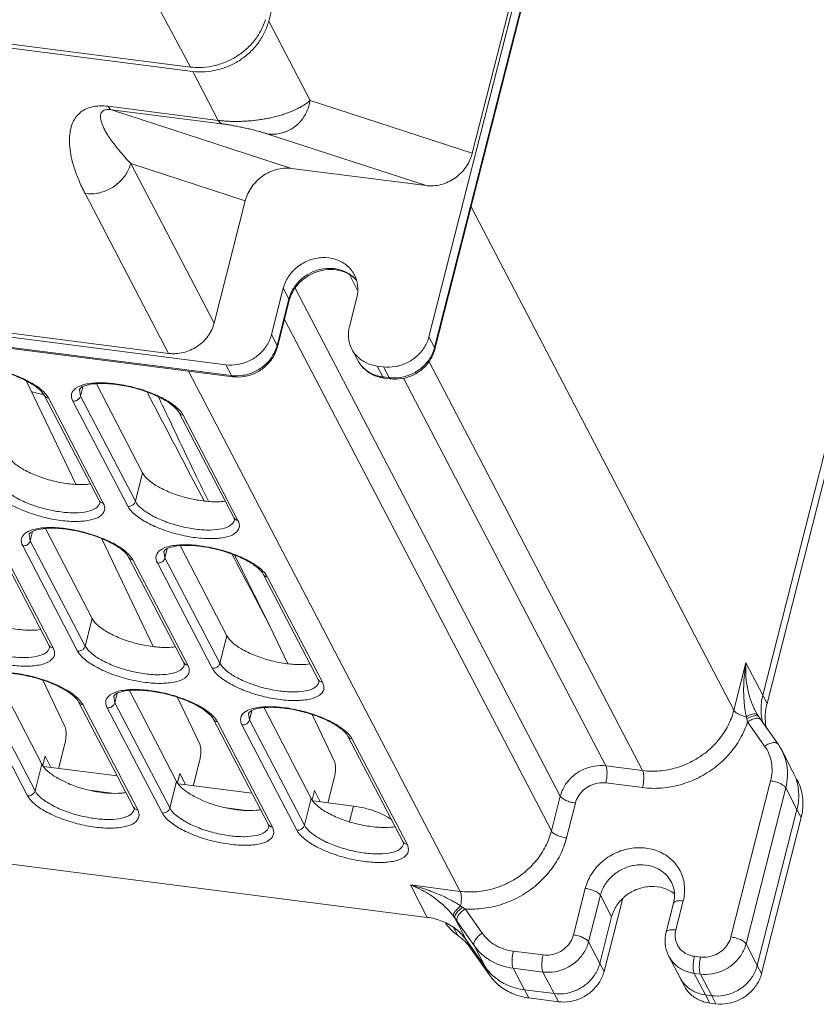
# Model space of a CAD drawing. Header units: millimetres. Extents: x -473 to 23648, y -382 to 1866.
# Tile 135 of 256: x 5760 to 5822, y 386 to 463. Entities that reach past the tile are written whole.
import ezdxf

# ---------------------------------------------------------------- set-up
doc = ezdxf.new("R2010")
doc.units = ezdxf.units.MM
doc.header["$LTSCALE"] = 80
doc.layers.get('0').update_dxf_attribs({"linetype": 'CONTINUOUS'})

msp = doc.modelspace()

# ---------------------------------------------------------------- linework, layer by layer
at = {"linetype": 'Continuous', "lineweight": 0}
for p, q in [((5779.198, 462.56), (5849.37, 738.517)), ((5791.614, 438.118), (5862.817, 718.126)), ((5863.253, 717.29), (5792.051, 437.282)), ((5863.274, 717.165), (5792.072, 437.156)), ((5794.965, 452.317), (5859.116, 704.596)), ((5817.472, 410.351), (5838.565, 493.299)), ((5838.473, 492.939), (5817.472, 410.351)), ((5838.801, 492.312), (5817.8, 409.724)), ((5769.175, 466.41), (5773.127, 458.999)), ((5779.198, 462.56), (5782.408, 456.413)), ((5773.127, 458.999), (5751.316, 461.783)), ((5751.491, 461.449), (5773.31, 458.663)), ((5773.31, 458.663), (5775.293, 454.867)), ((5766.755, 455.957), (5775.293, 454.867)), ((5794.965, 452.317), (5782.408, 456.413)), ((5767.014, 455.693), (5775.552, 454.603)), ((5767.014, 455.693), (5780.955, 451.146)), ((5791.391, 449.814), (5779.135, 453.811)), ((5644.019, 452.776), (5775.88, 435.943)), ((5648.113, 452.566), (5771.437, 436.822)), ((5776.317, 435.107), (5644.456, 451.94)), ((5776.419, 435.016), (5644.558, 451.849)), ((5768.505, 451.537), (5777.381, 448.642)), ((5768.505, 451.537), (5774.969, 439.16)), ((5791.391, 449.814), (5780.955, 451.146)), ((5764.972, 449.2), (5771.437, 436.822)), ((5774.969, 439.16), (5777.381, 448.642)), ((5794.872, 448.17), (5815.23, 409.193)), ((5785.471, 442.881), (5786.061, 441.752)), ((5779.413, 438.281), (5780.329, 441.882)), ((5780.329, 441.882), (5780.765, 441.046)), ((5781.249, 441.863), (5801.786, 402.543)), ((5780.765, 441.046), (5779.85, 437.445)), ((5780.786, 440.921), (5779.87, 437.32)), ((5780.786, 440.921), (5780.765, 441.046)), ((5785.448, 438.905), (5786.021, 441.156)), ((5780.412, 439.45), (5801.099, 399.842)), ((5779.85, 437.445), (5779.413, 438.281)), ((5791.614, 438.118), (5792.051, 437.282)), ((5779.87, 437.32), (5779.85, 437.445)), ((5786.073, 436.315), (5785.635, 437.153)), ((5792.072, 437.156), (5792.051, 437.282)), ((5791.612, 436.209), (5808.165, 404.518)), ((5772.992, 435.453), (5794.034, 395.167)), ((5776.317, 435.107), (5775.88, 435.943)), ((5788.044, 435.005), (5787.607, 435.84)), ((5788.082, 435.78), (5787.607, 435.84)), ((5788.082, 435.78), (5788.518, 434.944)), ((5764.242, 426.698), (5760.439, 434.666)), ((5776.419, 435.016), (5776.317, 435.107)), ((5788.146, 434.913), (5788.044, 435.005)), ((5788.518, 434.944), (5788.044, 435.005)), ((5788.621, 434.852), (5788.146, 434.913)), ((5788.621, 434.852), (5788.518, 434.944)), ((5789.635, 434.908), (5805.319, 404.881)), ((5764.611, 433.522), (5764.529, 434.023)), ((5764.611, 433.522), (5764.79, 434.229)), ((5765.847, 434.478), (5769.426, 427.567)), ((5761.796, 433.593), (5766.053, 425.443)), ((5762.125, 433.375), (5766.382, 425.224)), ((5768.279, 424.982), (5764.022, 433.132)), ((5768.868, 425.371), (5764.611, 433.522)), ((5771.553, 431.563), (5771.408, 431.869)), ((5772.231, 432.261), (5776.488, 424.111)), ((5772.56, 432.042), (5776.817, 423.892)), ((5774.195, 425.395), (5772.968, 427.732)), ((5768.868, 425.371), (5769.426, 427.567)), ((5761.906, 423.27), (5765.522, 416.289)), ((5760.725, 422.315), (5760.643, 422.816)), ((5760.725, 422.315), (5760.905, 423.021)), ((5770.246, 414.12), (5766.259, 422.472)), ((5757.91, 422.386), (5762.167, 414.235)), ((5758.239, 422.167), (5762.496, 414.017)), ((5764.393, 413.775), (5760.136, 421.925)), ((5764.982, 414.164), (5760.725, 422.315)), ((5771.16, 420.983), (5771.34, 421.689)), ((5772.342, 421.938), (5775.958, 414.957)), ((5768.345, 421.054), (5772.602, 412.903)), ((5771.16, 420.983), (5771.078, 421.484)), ((5775.417, 412.832), (5771.16, 420.983)), ((5768.674, 420.835), (5772.931, 412.685)), ((5774.828, 412.442), (5770.571, 420.593)), ((5778.78, 419.722), (5783.038, 411.571)), ((5779.109, 419.503), (5783.366, 411.353)), ((5764.982, 414.164), (5765.522, 416.289)), ((5780.681, 412.788), (5779.29, 415.702)), ((5775.417, 412.832), (5775.958, 414.957)), ((5816.162, 412.859), (5815.23, 409.193)), ((5816.162, 412.859), (5817.472, 410.351)), ((5757.971, 412.054), (5761.619, 405.011)), ((5761.096, 402.957), (5756.839, 411.108)), ((5763.42, 407.891), (5761.689, 411.517)), ((5760.508, 402.567), (5756.251, 410.718)), ((5767.274, 409.775), (5767.192, 410.277)), ((5767.274, 409.775), (5767.454, 410.482)), ((5768.406, 410.722), (5772.054, 403.679)), ((5817.8, 409.724), (5817.472, 410.351)), ((5764.46, 409.847), (5768.717, 401.696)), ((5764.788, 409.628), (5769.045, 401.477)), ((5771.532, 401.625), (5767.274, 409.775)), ((5773.855, 406.559), (5772.124, 410.185)), ((5770.943, 401.235), (5766.686, 409.386)), ((5777.71, 408.443), (5777.627, 408.945)), ((5777.71, 408.443), (5777.889, 409.15)), ((5778.841, 409.39), (5782.489, 402.347)), ((5784.29, 405.227), (5782.559, 408.853)), ((5816.882, 409.156), (5816.877, 409.166)), ((5817.065, 408.837), (5816.877, 409.166)), ((5817.065, 408.837), (5817.066, 408.837)), ((5817.165, 408.686), (5817.066, 408.837)), ((5774.895, 408.515), (5779.152, 400.364)), ((5775.223, 408.296), (5779.481, 400.145)), ((5781.378, 399.903), (5777.121, 408.054)), ((5781.967, 400.293), (5777.71, 408.443)), ((5816.294, 408.293), (5817.618, 406.413)), ((5681.574, 407.182), (5791.482, 393.152)), ((5785.33, 407.182), (5789.587, 399.032)), ((5762.964, 404.863), (5763.402, 406.584)), ((5785.659, 406.964), (5789.916, 398.813)), ((5761.688, 404.925), (5761.869, 405.634)), ((5762.32, 404.764), (5761.869, 405.634)), ((5819.811, 404.434), (5818.938, 406.106)), ((5761.096, 402.957), (5761.619, 405.011)), ((5773.399, 403.531), (5773.837, 405.252)), ((5808.165, 404.518), (5805.319, 404.881)), ((5761.761, 404.835), (5767.457, 404.108)), ((5772.123, 403.593), (5772.304, 404.302)), ((5772.755, 403.432), (5772.304, 404.302)), ((5771.532, 401.625), (5772.054, 403.679)), ((5772.196, 403.503), (5777.892, 402.776)), ((5783.834, 402.199), (5784.272, 403.92)), ((5808.154, 403.199), (5805.308, 403.563)), ((5818.082, 403.725), (5815.008, 391.634)), ((5765.496, 402.964), (5767.013, 402.77)), ((5782.559, 402.263), (5782.739, 402.97)), ((5783.19, 402.099), (5782.739, 402.97)), ((5819.249, 403.186), (5816.175, 391.095)), ((5820.122, 401.514), (5819.249, 403.186)), ((5781.967, 400.293), (5782.489, 402.347)), ((5782.637, 402.17), (5785.762, 401.771)), ((5801.786, 402.543), (5801.099, 399.842)), ((5802.953, 402.004), (5802.266, 399.303)), ((5775.931, 401.632), (5777.448, 401.438)), ((5785.762, 401.771), (5785.456, 400.566)), ((5817.048, 389.423), (5820.122, 401.514)), ((5820.122, 401.514), (5817.048, 389.423)), ((5820.45, 400.887), (5820.122, 401.514)), ((5817.375, 388.796), (5820.45, 400.887)), ((5810.394, 395.885), (5810.394, 395.886)), ((5791.482, 393.152), (5790.172, 395.66)), ((5794.034, 395.167), (5790.172, 395.66)), ((5803.722, 395.399), (5802.806, 391.798)), ((5804.889, 394.86), (5803.973, 391.258)), ((5804.889, 394.86), (5805.762, 393.188)), ((5806.594, 394.545), (5805.174, 388.96)), ((5809.988, 392.008), (5810.56, 394.259)), ((5810.739, 392.179), (5811.311, 394.43)), ((5795.732, 391.931), (5794.408, 393.81)), ((5793.624, 393.083), (5794.5, 391.405)), ((5795.118, 390.962), (5793.793, 392.841)), ((5805.762, 393.188), (5804.846, 389.587)), ((5805.762, 393.188), (5804.846, 389.587)), ((5793.523, 392.377), (5793.851, 391.75)), ((5794.828, 390.778), (5794.5, 391.405)), ((5795.991, 389.29), (5794.5, 391.405)), ((5795.991, 389.29), (5794.5, 391.405)), ((5804.846, 389.587), (5803.973, 391.258)), ((5796.318, 388.663), (5794.828, 390.778)), ((5795.118, 390.962), (5795.991, 389.29)), ((5800.451, 390.239), (5798.147, 390.533)), ((5816.175, 391.095), (5817.048, 389.423)), ((5811.069, 388.458), (5810.195, 390.13)), ((5812.653, 390.076), (5812.178, 390.136)), ((5796.318, 388.663), (5795.991, 389.29)), ((5798.136, 389.215), (5799.01, 387.543)), ((5800.44, 388.921), (5798.136, 389.215)), ((5801.314, 387.249), (5800.44, 388.921)), ((5805.174, 388.96), (5804.846, 389.587)), ((5817.375, 388.796), (5817.048, 389.423)), ((5811.069, 388.458), (5811.396, 387.831)), ((5813.041, 387.146), (5812.168, 388.818)), ((5812.642, 388.757), (5812.168, 388.818)), ((5812.642, 388.757), (5813.515, 387.086)), ((5799.337, 386.916), (5799.01, 387.543)), ((5801.314, 387.249), (5799.01, 387.543)), ((5799.01, 387.543), (5801.314, 387.249)), ((5799.337, 386.916), (5801.641, 386.622)), ((5801.641, 386.622), (5801.314, 387.249)), ((5813.368, 386.519), (5813.041, 387.146)), ((5813.515, 387.086), (5813.041, 387.146)), ((5813.515, 387.086), (5813.041, 387.146)), ((5813.843, 386.459), (5813.515, 387.086)), ((5813.843, 386.459), (5813.368, 386.519))]:
    msp.add_line(p, q, dxfattribs=at)
msp.add_lwpolyline([(5818.654, 406.571), (5817.294, 408.502), (5817.164, 408.688)], dxfattribs=at)
for centre, radius, start, end in [((5774.361, 464.095), 4.806, 334.51193, 340.66257), ((5774.483, 464.051), 4.676, 340.67941, 342.73353), ((5774.246, 464.149), 4.932, 331.4314, 334.52301), ((5773.756, 463.924), 4.965, 262.7262, 263.96075), ((5773.76, 463.97), 5.011, 263.96046, 265.02272), ((5773.771, 464.116), 5.158, 265.05139, 272.42825), ((5773.768, 464.224), 5.266, 272.40378, 273.32846), ((5791.864, 453.112), 3.201, 334.79511, 343.90655), ((5791.979, 453.077), 3.082, 343.94946, 345.73074), ((5791.741, 452.915), 3.125, 274.13238, 284.86191), ((5780.464, 447.854), 3.183, 154.83228, 165.66436), ((5791.752, 452.66), 2.87, 262.75818, 269.64577), ((5791.754, 452.772), 2.981, 269.62537, 274.0755), ((5784.125, 440.923), 2.437, 45.45248, 49.39407), ((5784.314, 441.027), 2.22, 40.22804, 50.30149), ((5784.163, 440.961), 2.383, 41.09096, 45.45492), ((5783.347, 440.269), 2.643, 163.42062, 165.72786), ((5772.041, 439.949), 3.036, 323.75536, 334.45922), ((5771.814, 440.046), 3.248, 273.37626, 283.60861), ((5777.214, 438.115), 2.72, 343.48957, 345.72879), ((5789.415, 437.952), 2.72, 343.48957, 345.72879), ((5771.819, 439.825), 3.027, 262.74404, 268.14849), ((5771.823, 439.928), 3.129, 268.14328, 273.3433), ((5776.693, 438.055), 2.971, 262.72793, 264.64942), ((5788.445, 437.626), 2.723, 241.95827, 243.92604), ((5788.46, 437.657), 2.758, 243.93227, 247.15695), ((5788.501, 437.759), 2.868, 247.19261, 256.72112), ((5788.517, 437.821), 2.932, 256.69029, 260.32004), ((5788.518, 437.826), 2.936, 260.31865, 262.72484), ((5788.894, 437.891), 2.971, 262.72793, 264.64942), ((5765.952, 455.024), 21.794, 257.91858, 258.83693), ((5765.971, 455.119), 21.89, 258.83639, 259.01376), ((6528.219, 791.04), 837.715, 205.26925, 205.388279), ((6550.836, 801.792), 862.758, 205.41192, 205.681068), ((6560.407, 806.377), 873.37, 205.680015, 205.864637), ((6482.157, 767.944), 786.191, 206.171709, 206.617731), ((5829.336, 410.713), 13.347, 170.74852, 178.60819), ((5823.818, 412.365), 7.671, 176.32663, 189.61574), ((5822.182, 409.987), 6.122, 192.25368, 193.91411), ((5816.932, 408.332), 0.442, 77.47341, 82.07858), ((5821.424, 409.274), 4.088, 181.53187, 187.7093), ((5821.424, 409.274), 4.088, 181.53187, 187.7093), ((5821.361, 409.266), 4.024, 187.71389, 191.48311), ((5821.361, 409.266), 4.024, 187.71389, 191.48311), ((5769.983, 397.017), 47.664, 13.68373, 13.95822), ((5821.298, 409.253), 3.961, 191.48206, 195.43995), ((5821.721, 408.645), 4.058, 181.91007, 192.2384), ((5815.289, 404.2), 4.117, 27.58167, 35.17051), ((5816.35, 402.626), 3.905, 17.38592, 27.51372), ((5816.35, 402.626), 3.905, 17.38592, 27.51372), ((5816.335, 401.962), 4.251, 353.28301, 1.49612), ((5816.146, 401.983), 4.441, 345.71915, 353.30164), ((5790.084, 387.912), 7.308, 55.58184, 56.99593), ((5806.055, 411.204), 20.933, 235.55583, 236.19229), ((5790.965, 388.664), 4.512, 67.79921, 69.61765), ((5789.462, 390.193), 5.068, 34.77883, 36.90615), ((5834.577, 421.571), 49.887, 214.82301, 215.16239), ((5791.137, 388.981), 4.151, 52.88419, 54.90975), ((5791.156, 389.005), 4.12, 50.32335, 52.8852), ((5791.182, 389.041), 4.076, 45.32124, 51.84132), ((5791.215, 389.075), 4.028, 45.07813, 50.34467), ((5791.263, 389.119), 3.963, 35.22071, 45.35767), ((5791.266, 389.124), 3.958, 35.19436, 45.09417), ((5791.5, 388.401), 4.091, 45.21934, 54.93899), ((5791.593, 388.497), 3.959, 35.19476, 45.19752), ((5813.169, 389.56), 2.372, 207.64841, 224.6301), ((5801.671, 390.568), 3.346, 279.55834, 295.61415), ((5801.657, 390.608), 3.388, 295.54482, 311.44303), ((5799.902, 391.535), 4.652, 247.85517, 257.16953), ((5799.952, 391.74), 4.863, 257.1305, 262.73442), ((5813.683, 389.222), 2.718, 244.7318, 253.01712), ((5813.732, 389.384), 2.888, 253.01458, 262.7561)]:
    msp.add_arc(centre, radius, start, end, dxfattribs=at)
for points, start_tangent, end_tangent in [([(5773.31, 458.663), (5774.257, 458.632), (5775.212, 458.774), (5776.138, 459.086), (5776.999, 459.554), (5777.762, 460.161), (5778.399, 460.883), (5778.883, 461.693), (5779.198, 462.56)], (0.99195, -0.126629), (0.246442, 0.969157)), ([(5778.578, 461.79), (5778.214, 461.218), (5777.578, 460.495), (5776.815, 459.889), (5775.954, 459.421), (5775.029, 459.11), (5774.074, 458.967)], (-0.478128, -0.87829), (-0.998313, -0.058055)), ([(5766.755, 455.957), (5766.077, 455.99), (5765.457, 455.902), (5764.941, 455.703), (5764.528, 455.411), (5764.21, 455.039), (5763.977, 454.592), (5763.828, 454.071), (5763.762, 453.475), (5763.784, 452.801), (5763.902, 452.043), (5764.127, 451.196), (5764.476, 450.252), (5764.972, 449.2)], (-0.992051, 0.12584), (0.462955, -0.886382)), ([(5766.755, 455.957), (5766.834, 455.832), (5766.921, 455.744), (5767.014, 455.693)], (0.463011, -0.886353), (0.950697, -0.310121)), ([(5775.293, 454.867), (5775.586, 454.834), (5775.867, 454.811), (5776.146, 454.795), (5776.436, 454.786), (5776.743, 454.784), (5777.072, 454.79), (5777.424, 454.807), (5777.793, 454.834), (5778.174, 454.874), (5778.561, 454.926), (5778.953, 454.992), (5779.35, 455.071), (5779.751, 455.166), (5780.153, 455.278), (5780.556, 455.408), (5780.955, 455.558), (5781.347, 455.731), (5781.726, 455.929), (5782.084, 456.156), (5782.408, 456.413)], (0.991975, -0.126432), (0.741082, 0.671415)), ([(5782.408, 456.413), (5782.137, 455.515), (5781.613, 454.74), (5780.889, 454.164), (5780.035, 453.844), (5779.135, 453.811)], (-0.142758, -0.989758), (-0.99195, 0.126629)), ([(5767.014, 455.693), (5766.761, 455.707), (5766.545, 455.678), (5766.382, 455.609), (5766.268, 455.506), (5766.198, 455.375), (5766.166, 455.219), (5766.17, 455.037), (5766.209, 454.829), (5766.284, 454.594), (5766.395, 454.332), (5766.545, 454.041), (5766.737, 453.718), (5766.975, 453.362), (5767.264, 452.968), (5767.61, 452.536), (5768.02, 452.06), (5768.505, 451.537)], (-0.991982, 0.126383), (0.692388, -0.721526)), ([(5775.552, 454.603), (5775.458, 454.654), (5775.372, 454.742), (5775.293, 454.867)], (-0.950703, 0.310103), (-0.462963, 0.886378)), ([(5775.552, 454.603), (5775.671, 454.587), (5775.786, 454.571), (5775.904, 454.553), (5776.028, 454.534), (5776.162, 454.511), (5776.309, 454.486), (5776.468, 454.457), (5776.638, 454.426), (5776.817, 454.391), (5777.002, 454.353), (5777.194, 454.313), (5777.391, 454.27), (5777.595, 454.224), (5777.806, 454.175), (5778.021, 454.123), (5778.241, 454.067), (5778.465, 454.008), (5778.691, 453.946), (5778.915, 453.88), (5779.135, 453.811)], (0.99195, -0.126627), (0.950704, -0.310099)), ([(5768.505, 451.537), (5768.153, 450.72), (5767.558, 450.019), (5766.776, 449.502), (5765.885, 449.219), (5764.972, 449.2)], (-0.246442, -0.969157), (-0.99195, 0.126629)), ([(5794.761, 451.749), (5794.458, 451.231), (5794.071, 450.775), (5793.612, 450.393), (5793.098, 450.096), (5792.542, 449.895)], (-0.425286, -0.905059), (-0.966811, -0.255492)), ([(5780.955, 451.146), (5780.377, 451.161), (5779.795, 451.062), (5779.235, 450.857), (5778.719, 450.556), (5778.265, 450.173), (5777.883, 449.721), (5777.584, 449.208)], (-0.99195, 0.126629), (-0.424415, -0.905468)), ([(5785.833, 442.909), (5785.796, 442.977), (5785.193, 443.677), (5784.345, 444.116), (5783.357, 444.242), (5782.347, 444.04), (5781.436, 443.534), (5780.735, 442.784), (5780.329, 441.882)], (-0.463077, 0.886318), (-0.246442, -0.969157)), ([(5785.711, 442.773), (5785.418, 442.989), (5784.696, 443.305), (5783.887, 443.408), (5783.055, 443.291), (5782.268, 442.963), (5781.59, 442.45), (5781.076, 441.795)], (-0.759134, 0.650935), (-0.506609, -0.862176)), ([(5785.053, 443.129), (5784.215, 443.31), (5783.323, 443.243), (5782.458, 442.932), (5781.702, 442.407), (5781.126, 441.715)], (-0.932873, 0.360205), (-0.524955, -0.85113)), ([(5785.731, 442.735), (5785.053, 443.129)], (-0.769397, 0.638771), (-0.932873, 0.360205)), ([(5786.021, 441.156), (5786.084, 442.101), (5785.833, 442.909)], (0.246442, 0.969157), (-0.463077, 0.886318)), ([(5781.076, 441.795), (5780.765, 441.046)], (-0.506609, -0.862176), (-0.246442, -0.969157)), ([(5781.126, 441.715), (5780.814, 441.024)], (-0.524955, -0.85113), (-0.28526, -0.95845)), ([(5774.969, 439.16), (5774.781, 438.64)], (-0.246442, -0.969157), (-0.430141, -0.902762)), ([(5785.448, 438.905), (5785.375, 438.052), (5785.588, 437.248), (5785.635, 437.154)], (-0.246442, -0.969157), (0.463246, -0.88623)), ([(5774.49, 438.154), (5774.108, 437.721), (5773.65, 437.357), (5773.134, 437.076), (5772.578, 436.889)], (-0.590412, -0.807102), (-0.972082, -0.234641)), ([(5775.88, 435.943), (5776.793, 435.963), (5777.684, 436.245), (5778.466, 436.763), (5779.061, 437.464), (5779.413, 438.281)], (0.99195, -0.126629), (0.246442, 0.969157)), ([(5788.082, 435.78), (5788.995, 435.8), (5789.886, 436.082), (5790.667, 436.599), (5791.263, 437.301), (5791.614, 438.118)], (0.99195, -0.126629), (0.246442, 0.969157)), ([(5776.419, 435.016), (5777.319, 435.034), (5778.192, 435.313), (5778.952, 435.823), (5779.529, 436.514), (5779.87, 437.32)], (0.99195, -0.126629), (0.246442, 0.969157)), ([(5779.821, 437.342), (5779.498, 436.628)], (-0.284122, -0.958788), (-0.528867, -0.848705)), ([(5785.635, 437.154), (5786.066, 436.57), (5786.762, 436.085), (5787.607, 435.84)], (0.463246, -0.88623), (0.99195, -0.126629)), ([(5792.072, 437.156), (5791.728, 436.347), (5791.146, 435.653), (5790.384, 435.145), (5789.515, 434.87), (5788.621, 434.852)], (-0.246442, -0.969157), (-0.99195, 0.126629)), ([(5792.023, 437.179), (5791.7, 436.465)], (-0.284122, -0.958788), (-0.528867, -0.848705)), ([(5779.498, 436.628), (5778.902, 435.927), (5778.121, 435.41), (5777.23, 435.127)], (-0.528867, -0.848705), (-0.986315, -0.16487)), ([(5786.073, 436.315), (5786.514, 435.708), (5787.165, 435.222)], (0.46418, -0.885741), (0.882604, -0.470118)), ([(5788.044, 435.005), (5787.198, 435.249), (5786.502, 435.734), (5786.073, 436.315)], (-0.99195, 0.126629), (-0.464351, 0.885651)), ([(5791.7, 436.465), (5791.104, 435.763), (5790.322, 435.246), (5789.431, 434.964)], (-0.528867, -0.848705), (-0.986315, -0.164871)), ([(5761.489, 433.973), (5760.857, 434.448), (5759.928, 434.931), (5758.794, 435.349), (5757.569, 435.652), (5756.382, 435.808), (5755.358, 435.81), (5754.612, 435.68), (5754.203, 435.49), (5754.094, 435.355)], (-0.728784, 0.684744), (-0.486995, -0.873405)), ([(5754.551, 435.761), (5755.602, 435.877), (5756.875, 435.8), (5758.244, 435.539), (5759.575, 435.119), (5760.737, 434.581), (5761.617, 433.978)], (0.976908, 0.21366), (0.754931, -0.655805)), ([(5777.23, 435.127), (5776.416, 435.096)], (-0.986315, -0.16487), (-0.995638, 0.093297)), ([(5789.431, 434.964), (5788.617, 434.933)], (-0.986315, -0.164871), (-0.995638, 0.093297)), ([(5760.813, 433.879), (5761.391, 433.713)], (0.941227, -0.337775), (0.977849, -0.209311)), ([(5761.796, 433.593), (5761.489, 433.973)], (-0.462963, 0.886378), (-0.728784, 0.684744)), ([(5761.617, 433.978), (5762.125, 433.375)], (0.754931, -0.655805), (0.462963, -0.886378)), ([(5764.022, 433.132), (5763.927, 433.685), (5764.258, 434.133), (5764.986, 434.429)], (-0.462963, 0.886378), (0.976908, 0.21366)), ([(5771.924, 432.641), (5771.292, 433.116), (5770.364, 433.599), (5769.229, 434.017), (5768.004, 434.32), (5766.817, 434.476), (5765.794, 434.478), (5765.047, 434.348), (5764.638, 434.157), (5764.529, 434.023)], (-0.728784, 0.684744), (-0.486995, -0.873405)), ([(5764.986, 434.429), (5766.037, 434.545), (5767.31, 434.468), (5768.679, 434.207), (5770.01, 433.787), (5771.172, 433.249), (5772.052, 432.646)], (0.976908, 0.21366), (0.754931, -0.655805)), ([(5762.125, 433.375), (5761.903, 433.465), (5761.796, 433.593)], (-0.99195, 0.126629), (-0.465495, 0.88505)), ([(5764.022, 433.132), (5764.274, 433.162), (5764.49, 433.305), (5764.611, 433.522)], (0.99195, -0.126629), (0.246442, 0.969157)), ([(5772.968, 427.732), (5769.776, 433.815)], (-0.464782, 0.885425), (-0.46446, 0.885594)), ([(5772.231, 432.261), (5771.924, 432.641)], (-0.462963, 0.886378), (-0.728784, 0.684744)), ([(5772.052, 432.646), (5772.56, 432.042)], (0.754931, -0.655805), (0.462963, -0.886378)), ([(5772.56, 432.042), (5772.338, 432.133), (5772.231, 432.261)], (-0.99195, 0.126629), (-0.465495, 0.88505)), ([(5758.991, 428.899), (5759.446, 428.356), (5760.228, 427.818), (5761.26, 427.339), (5762.441, 426.965), (5763.656, 426.733), (5764.786, 426.666), (5765.383, 426.71)], (0.459922, -0.88796), (0.990988, 0.133951)), ([(5769.426, 427.567), (5769.881, 427.024), (5770.663, 426.486), (5771.695, 426.007), (5772.876, 425.633), (5774.092, 425.401), (5775.222, 425.334), (5775.818, 425.378)], (0.459922, -0.88796), (0.990988, 0.133951)), ([(5766.382, 425.224), (5766.477, 424.672), (5766.145, 424.224), (5765.418, 423.927), (5764.366, 423.812), (5763.094, 423.888), (5761.725, 424.149), (5760.394, 424.569), (5759.231, 425.107), (5758.352, 425.71), (5757.844, 426.314)], (0.462963, -0.886378), (-0.462963, 0.886378)), ([(5766.104, 425.233), (5765.811, 424.845), (5765.165, 424.582), (5764.231, 424.479), (5763.101, 424.547), (5761.885, 424.779), (5760.703, 425.151), (5759.67, 425.629), (5758.888, 426.164), (5758.433, 426.704)], (-0.250929, -0.968006), (-0.462962, 0.886378)), ([(5766.095, 425.342), (5766.053, 425.443)], (-0.290231, 0.956957), (-0.462963, 0.886378)), ([(5766.382, 425.224), (5766.16, 425.315), (5766.053, 425.443)], (-0.99195, 0.126629), (-0.465495, 0.88505)), ([(5766.104, 425.233), (5766.108, 425.274), (5766.095, 425.342)], (0.222377, 0.974961), (-0.290231, 0.956957)), ([(5768.279, 424.982), (5768.532, 425.012), (5768.747, 425.154), (5768.868, 425.371)], (0.99195, -0.126629), (0.246442, 0.969157)), ([(5776.817, 423.892), (5776.912, 423.34), (5776.58, 422.892), (5775.853, 422.595), (5774.801, 422.48), (5773.529, 422.556), (5772.16, 422.817), (5770.829, 423.237), (5769.666, 423.775), (5768.787, 424.378), (5768.279, 424.982)], (0.462963, -0.886378), (-0.462963, 0.886378)), ([(5776.539, 423.901), (5776.246, 423.513), (5775.6, 423.25), (5774.666, 423.147), (5773.536, 423.215), (5772.321, 423.447), (5771.138, 423.819), (5770.105, 424.296), (5769.323, 424.832), (5768.868, 425.371)], (-0.250929, -0.968006), (-0.462962, 0.886378)), ([(5776.53, 424.01), (5776.488, 424.111)], (-0.290231, 0.956957), (-0.462963, 0.886378)), ([(5776.817, 423.892), (5776.595, 423.982), (5776.488, 424.111)], (-0.99195, 0.126629), (-0.465495, 0.88505)), ([(5776.539, 423.901), (5776.543, 423.942), (5776.53, 424.01)], (0.222377, 0.974961), (-0.290231, 0.956957)), ([(5760.136, 421.925), (5760.041, 422.477), (5760.373, 422.925), (5761.1, 423.222)], (-0.462963, 0.886378), (0.976908, 0.21366)), ([(5768.039, 421.434), (5767.406, 421.909), (5766.478, 422.391), (5765.343, 422.81), (5764.118, 423.113), (5762.931, 423.269), (5761.908, 423.27), (5761.161, 423.141), (5760.752, 422.95), (5760.643, 422.816)], (-0.728784, 0.684744), (-0.486995, -0.873405)), ([(5761.1, 423.222), (5762.152, 423.337), (5763.424, 423.261), (5764.793, 423), (5766.124, 422.58), (5767.287, 422.042), (5768.166, 421.439)], (0.976908, 0.21366), (0.754931, -0.655805)), ([(5760.136, 421.925), (5760.389, 421.955), (5760.604, 422.098), (5760.725, 422.315)], (0.99195, -0.126629), (0.246442, 0.969157)), ([(5770.571, 420.593), (5770.476, 421.145), (5770.808, 421.593), (5771.535, 421.89)], (-0.462963, 0.886378), (0.976908, 0.21366)), ([(5778.474, 420.102), (5777.841, 420.577), (5776.913, 421.059), (5775.778, 421.478), (5774.553, 421.781), (5773.366, 421.937), (5772.343, 421.938), (5771.596, 421.809), (5771.187, 421.618), (5771.078, 421.484)], (-0.728784, 0.684744), (-0.486995, -0.873405)), ([(5771.535, 421.89), (5772.587, 422.005), (5773.86, 421.929), (5775.229, 421.668), (5776.559, 421.248), (5777.722, 420.71), (5778.601, 420.107)], (0.976908, 0.21366), (0.754931, -0.655805)), ([(5768.345, 421.054), (5768.039, 421.434)], (-0.462963, 0.886378), (-0.728784, 0.684744)), ([(5768.166, 421.439), (5768.674, 420.835)], (0.754931, -0.655805), (0.462963, -0.886378)), ([(5768.674, 420.835), (5768.452, 420.926), (5768.345, 421.054)], (-0.99195, 0.126629), (-0.465495, 0.88505)), ([(5770.571, 420.593), (5770.824, 420.623), (5771.039, 420.766), (5771.16, 420.983)], (0.99195, -0.126629), (0.246442, 0.969157)), ([(5779.29, 415.702), (5776.367, 421.26)], (-0.465655, 0.884966), (-0.4652, 0.885205)), ([(5778.78, 419.722), (5778.474, 420.102)], (-0.462963, 0.886378), (-0.728784, 0.684744)), ([(5778.601, 420.107), (5779.109, 419.503)], (0.754931, -0.655805), (0.462963, -0.886378)), ([(5779.109, 419.503), (5778.887, 419.594), (5778.781, 419.722)], (-0.99195, 0.126629), (-0.465495, 0.88505)), ([(5755.087, 417.621), (5755.542, 417.078), (5756.324, 416.54), (5757.356, 416.061), (5758.538, 415.687), (5759.753, 415.455), (5760.883, 415.388), (5761.531, 415.439)], (0.459922, -0.88796), (0.989328, 0.145705)), ([(5765.522, 416.289), (5765.977, 415.746), (5766.759, 415.208), (5767.791, 414.729), (5768.973, 414.355), (5770.188, 414.123), (5771.318, 414.056), (5771.966, 414.107)], (0.459922, -0.88796), (0.989328, 0.145705)), ([(5762.496, 414.017), (5762.591, 413.465), (5762.26, 413.016), (5761.532, 412.72), (5760.481, 412.605), (5759.208, 412.681), (5757.839, 412.942), (5756.508, 413.362), (5755.346, 413.9), (5754.466, 414.503), (5753.958, 415.107)], (0.462963, -0.886378), (-0.462963, 0.886378)), ([(5762.218, 414.026), (5761.926, 413.638), (5761.279, 413.375), (5760.346, 413.272), (5759.215, 413.34), (5758, 413.571), (5756.818, 413.944), (5755.785, 414.421), (5755.002, 414.957), (5754.547, 415.496)], (-0.250929, -0.968006), (-0.462962, 0.886378)), ([(5775.958, 414.957), (5776.412, 414.414), (5777.194, 413.876), (5778.226, 413.397), (5779.408, 413.023), (5780.623, 412.791), (5781.753, 412.724), (5782.401, 412.775)], (0.459922, -0.88796), (0.989328, 0.145705)), ([(5762.496, 414.017), (5762.274, 414.107), (5762.167, 414.236)], (-0.99195, 0.126629), (-0.465495, 0.88505)), ([(5762.209, 414.135), (5762.167, 414.235)], (-0.290231, 0.956957), (-0.462963, 0.886378)), ([(5762.218, 414.026), (5762.222, 414.067), (5762.209, 414.135)], (0.222377, 0.974961), (-0.290231, 0.956957)), ([(5764.393, 413.775), (5764.646, 413.805), (5764.861, 413.947), (5764.982, 414.164)], (0.99195, -0.126629), (0.246442, 0.969157)), ([(5772.653, 412.694), (5772.361, 412.306), (5771.714, 412.043), (5770.781, 411.94), (5769.651, 412.008), (5768.435, 412.239), (5767.253, 412.612), (5766.22, 413.089), (5765.437, 413.624), (5764.982, 414.164)], (-0.250929, -0.968006), (-0.462962, 0.886378)), ([(5772.931, 412.685), (5773.026, 412.132), (5772.695, 411.684), (5771.967, 411.388), (5770.916, 411.272), (5769.643, 411.349), (5768.274, 411.61), (5766.943, 412.03), (5765.781, 412.568), (5764.901, 413.171), (5764.393, 413.775)], (0.462963, -0.886378), (-0.462963, 0.886378)), ([(5772.644, 412.803), (5772.602, 412.903)], (-0.290231, 0.956957), (-0.462963, 0.886378)), ([(5772.931, 412.685), (5772.709, 412.775), (5772.603, 412.903)], (-0.99195, 0.126629), (-0.465495, 0.88505)), ([(5772.653, 412.694), (5772.657, 412.735), (5772.644, 412.803)], (0.222377, 0.974961), (-0.290231, 0.956957)), ([(5774.828, 412.442), (5775.081, 412.473), (5775.296, 412.615), (5775.417, 412.832)], (0.99195, -0.126629), (0.246442, 0.969157)), ([(5783.088, 411.362), (5782.796, 410.974), (5782.149, 410.711), (5781.216, 410.608), (5780.086, 410.676), (5778.87, 410.907), (5777.688, 411.28), (5776.655, 411.757), (5775.872, 412.292), (5775.417, 412.832)], (-0.250929, -0.968006), (-0.462962, 0.886378)), ([(5764.153, 410.227), (5763.521, 410.702), (5762.592, 411.184), (5761.457, 411.602), (5760.233, 411.905), (5759.045, 412.062), (5758.022, 412.063), (5757.275, 411.934), (5756.867, 411.743), (5756.757, 411.609)], (-0.728784, 0.684744), (-0.486995, -0.873405)), ([(5757.214, 412.015), (5758.266, 412.13), (5759.539, 412.054), (5760.908, 411.792), (5762.239, 411.372), (5763.401, 410.835), (5764.281, 410.232)], (0.976908, 0.21366), (0.754931, -0.655805)), ([(5783.366, 411.353), (5783.461, 410.8), (5783.13, 410.352), (5782.403, 410.056), (5781.351, 409.94), (5780.078, 410.017), (5778.709, 410.278), (5777.378, 410.698), (5776.216, 411.236), (5775.336, 411.839), (5774.828, 412.442)], (0.462963, -0.886378), (-0.462963, 0.886378)), ([(5783.079, 411.471), (5783.038, 411.571)], (-0.290231, 0.956957), (-0.462963, 0.886378)), ([(5783.366, 411.353), (5783.144, 411.443), (5783.038, 411.571)], (-0.99195, 0.126629), (-0.465495, 0.88505)), ([(5783.088, 411.362), (5783.092, 411.403), (5783.079, 411.471)], (0.222377, 0.974961), (-0.290231, 0.956957)), ([(5815.993, 411.037), (5815.993, 410.459), (5816.019, 409.936), (5816.064, 409.468), (5816.126, 409.051), (5816.199, 408.688)], (-0.023022, -0.999735), (0.224866, -0.97439)), ([(5816.877, 409.166), (5816.691, 409.563), (5816.521, 410.014), (5816.373, 410.52), (5816.254, 411.083)], (-0.461134, 0.88733), (-0.167391, 0.985891)), ([(5764.46, 409.847), (5764.153, 410.227)], (-0.462963, 0.886378), (-0.728784, 0.684744)), ([(5764.281, 410.232), (5764.788, 409.628)], (0.754931, -0.655805), (0.462963, -0.886378)), ([(5766.686, 409.386), (5766.59, 409.938), (5766.922, 410.386), (5767.649, 410.683)], (-0.462963, 0.886378), (0.976908, 0.21366)), ([(5774.588, 408.895), (5773.956, 409.37), (5773.027, 409.852), (5771.892, 410.27), (5770.668, 410.573), (5769.48, 410.73), (5768.457, 410.731), (5767.71, 410.602), (5767.302, 410.411), (5767.192, 410.277)], (-0.728784, 0.684744), (-0.486995, -0.873405)), ([(5767.649, 410.683), (5768.701, 410.798), (5769.974, 410.721), (5771.343, 410.46), (5772.674, 410.04), (5773.836, 409.503), (5774.716, 408.9)], (0.976908, 0.21366), (0.754931, -0.655805)), ([(5817.338, 409.165), (5817.472, 410.351)], (-0.026865, 0.999639), (0.246442, 0.969157)), ([(5817.472, 410.351), (5817.338, 409.165)], (-0.246442, -0.969157), (0.026865, -0.999639)), ([(5764.788, 409.628), (5764.567, 409.719), (5764.46, 409.847)], (-0.99195, 0.126629), (-0.465495, 0.88505)), ([(5766.686, 409.386), (5766.938, 409.416), (5767.154, 409.558), (5767.274, 409.775)], (0.99195, -0.126629), (0.246442, 0.969157)), ([(5785.023, 407.562), (5784.391, 408.037), (5783.462, 408.52), (5782.327, 408.938), (5781.103, 409.241), (5779.915, 409.398), (5778.892, 409.399), (5778.146, 409.269), (5777.737, 409.079), (5777.627, 408.945)], (-0.728784, 0.684744), (-0.486995, -0.873405)), ([(5778.084, 409.35), (5779.136, 409.466), (5780.409, 409.389), (5781.778, 409.128), (5783.109, 408.708), (5784.271, 408.17), (5785.151, 407.568)], (0.976908, 0.21366), (0.754931, -0.655805)), ([(5817.666, 408.51), (5817.665, 408.538), (5817.8, 409.724)], (-0.033775, 0.999429), (0.246442, 0.969157)), ([(5774.895, 408.515), (5774.588, 408.895)], (-0.462963, 0.886378), (-0.728784, 0.684744)), ([(5774.716, 408.9), (5775.223, 408.296)], (0.754931, -0.655805), (0.462963, -0.886378)), ([(5777.121, 408.054), (5777.026, 408.606), (5777.357, 409.054), (5778.084, 409.35)], (-0.462963, 0.886378), (0.976908, 0.21366)), ([(5815.23, 409.193), (5814.782, 408.009), (5814.07, 406.921), (5813.132, 405.983), (5812.014, 405.243), (5810.771, 404.738), (5809.466, 404.491), (5808.165, 404.518)], (-0.246442, -0.969157), (-0.99195, 0.126629)), ([(5815.23, 409.193), (5815.423, 408.997), (5815.769, 408.816), (5816.199, 408.688)], (0.462963, -0.886378), (0.978784, -0.204895)), ([(5816.199, 408.688), (5816.596, 408.859), (5816.91, 408.909)], (0.878813, 0.477166), (0.993249, -0.116003)), ([(5816.24, 408.515), (5816.654, 408.714), (5816.993, 408.77)], (0.851483, 0.524382), (0.990328, -0.138747)), ([(5816.91, 408.909), (5817.065, 408.837)], (0.993249, -0.116003), (0.549872, -0.835249)), ([(5817.028, 408.763), (5817.164, 408.688)], (0.975956, -0.217969), (0.59384, -0.804583)), ([(5775.223, 408.296), (5775.002, 408.386), (5774.895, 408.515)], (-0.99195, 0.126629), (-0.465495, 0.88505)), ([(5777.121, 408.054), (5777.373, 408.084), (5777.589, 408.226), (5777.71, 408.443)], (0.99195, -0.126629), (0.246442, 0.969157)), ([(5816.294, 408.293), (5815.721, 406.99), (5814.866, 405.793), (5813.772, 404.769), (5812.491, 403.967), (5811.081, 403.423), (5809.61, 403.164), (5808.154, 403.199)], (-0.302569, -0.953127), (-0.99195, 0.126629)), ([(5816.294, 408.293), (5816.629, 408.472), (5816.947, 408.56), (5817.198, 408.544)], (0.833944, 0.551849), (0.938448, -0.345422)), ([(5817.198, 408.544), (5817.33, 408.451)], (0.938448, -0.345422), (0.591408, -0.806372)), ([(5763.402, 406.584), (5763.472, 406.954), (5763.5, 407.331), (5763.482, 407.659), (5763.42, 407.891)], (0.246442, 0.969157), (-0.430765, 0.902464)), ([(5785.33, 407.182), (5785.023, 407.562)], (-0.462963, 0.886378), (-0.728784, 0.684744)), ([(5785.151, 407.568), (5785.659, 406.964)], (0.754931, -0.655805), (0.462963, -0.886378)), ([(5785.659, 406.964), (5785.437, 407.054), (5785.33, 407.183)], (-0.99195, 0.126629), (-0.465495, 0.88505)), ([(5773.837, 405.252), (5773.907, 405.622), (5773.935, 405.999), (5773.917, 406.327), (5773.855, 406.559)], (0.246442, 0.969157), (-0.430765, 0.902464)), ([(5818.654, 406.571), (5818.522, 406.665), (5818.271, 406.681), (5817.954, 406.593), (5817.618, 406.413)], (-0.591408, 0.806372), (-0.833944, -0.551849)), ([(5817.618, 406.413), (5817.951, 405.81), (5818.144, 405.14), (5818.188, 404.434), (5818.082, 403.725)], (0.575974, -0.817468), (-0.246442, -0.969157)), ([(5818.938, 406.106), (5819.086, 405.789), (5819.326, 404.954), (5819.381, 404.076), (5819.249, 403.186)], (0.463031, -0.886342), (-0.246442, -0.969157)), ([(5761.619, 405.011), (5762.013, 404.522)], (0.459922, -0.88796), (0.735594, -0.677422)), ([(5762.911, 404.687), (5762.964, 404.863)], (0.32527, 0.945621), (0.246442, 0.969157)), ([(5784.272, 403.92), (5784.342, 404.29), (5784.37, 404.667), (5784.352, 404.995), (5784.29, 405.227)], (0.246442, 0.969157), (-0.430765, 0.902464)), ([(5805.319, 404.881), (5804.406, 404.861), (5803.515, 404.579), (5802.733, 404.061), (5802.138, 403.36), (5801.786, 402.543)], (-0.99195, 0.126629), (-0.246442, -0.969157)), ([(5805.319, 404.881), (5805.385, 404.652), (5805.406, 404.322), (5805.379, 403.939), (5805.308, 403.563)], (0.462963, -0.886378), (-0.246442, -0.969157)), ([(5762.013, 404.522), (5762.676, 404.035), (5763.557, 403.586)], (0.735594, -0.677422), (0.918283, -0.395926)), ([(5808.165, 404.518), (5808.231, 404.289), (5808.252, 403.958), (5808.225, 403.576), (5808.154, 403.199)], (0.462963, -0.886378), (-0.246442, -0.969157)), ([(5763.55, 403.56), (5764.603, 403.18), (5765.723, 402.909), (5766.816, 402.769), (5767.792, 402.773), (5768.125, 402.813)], (0.918957, -0.394359), (0.986966, 0.160931)), ([(5772.054, 403.679), (5772.448, 403.19)], (0.459922, -0.88796), (0.735594, -0.677422)), ([(5773.346, 403.355), (5773.399, 403.531)], (0.32527, 0.945621), (0.246442, 0.969157)), ([(5805.308, 403.563), (5804.702, 403.55), (5804.106, 403.361), (5803.584, 403.016), (5803.187, 402.547), (5802.953, 402.004)], (-0.99195, 0.126629), (-0.246442, -0.969157)), ([(5819.249, 403.186), (5819.093, 403.355), (5818.817, 403.517), (5818.462, 403.647), (5818.082, 403.725)], (-0.462963, 0.886378), (-0.99195, 0.126629)), ([(5820.076, 403.793), (5820.257, 402.7), (5820.122, 401.514)], (0.29877, -0.954325), (-0.246442, -0.969157)), ([(5820.122, 401.514), (5820.257, 402.7), (5820.076, 403.793)], (0.246442, 0.969157), (-0.29877, 0.954325)), ([(5820.141, 403.803), (5820.387, 403.219), (5820.585, 402.073)], (0.461593, -0.887092), (0.026865, -0.999639)), ([(5760.508, 402.567), (5760.76, 402.597), (5760.976, 402.74), (5761.096, 402.957)], (0.99195, -0.126629), (0.246442, 0.969157)), ([(5769.045, 401.477), (5769.141, 400.925), (5768.809, 400.477), (5768.082, 400.181), (5767.03, 400.065), (5765.757, 400.142), (5764.388, 400.403), (5763.057, 400.823), (5761.895, 401.361), (5761.015, 401.964), (5760.508, 402.567)], (0.462963, -0.886378), (-0.462963, 0.886378)), ([(5768.768, 401.487), (5768.475, 401.098), (5767.829, 400.835), (5766.895, 400.733), (5765.765, 400.801), (5764.549, 401.032), (5763.367, 401.405), (5762.334, 401.882), (5761.551, 402.417), (5761.096, 402.957)], (-0.250929, -0.968006), (-0.462962, 0.886378)), ([(5772.448, 403.19), (5773.111, 402.702), (5773.992, 402.254)], (0.735594, -0.677422), (0.918283, -0.395926)), ([(5773.985, 402.228), (5775.038, 401.848), (5776.158, 401.577), (5777.251, 401.437), (5778.227, 401.441), (5778.561, 401.481)], (0.918957, -0.394359), (0.986966, 0.160931)), ([(5782.489, 402.347), (5782.944, 401.804)], (0.459922, -0.88796), (0.754049, -0.656818)), ([(5782.944, 401.804), (5783.726, 401.266), (5784.758, 400.787), (5785.939, 400.413), (5787.154, 400.181), (5788.284, 400.114), (5788.984, 400.173)], (0.754049, -0.656818), (0.987485, 0.157715)), ([(5783.781, 402.023), (5783.834, 402.199)], (0.32527, 0.945621), (0.246442, 0.969157)), ([(5801.786, 402.543), (5801.942, 402.374), (5802.218, 402.212), (5802.573, 402.082), (5802.953, 402.004)], (0.462963, -0.886378), (0.99195, -0.126629)), ([(5768.759, 401.596), (5768.717, 401.696)], (-0.290231, 0.956957), (-0.462963, 0.886378)), ([(5769.045, 401.477), (5768.824, 401.568), (5768.717, 401.696)], (-0.99195, 0.126629), (-0.465495, 0.88505)), ([(5768.768, 401.487), (5768.771, 401.528), (5768.759, 401.596)], (0.222377, 0.974961), (-0.290231, 0.956957)), ([(5770.943, 401.235), (5771.195, 401.265), (5771.411, 401.408), (5771.532, 401.625)], (0.99195, -0.126629), (0.246442, 0.969157)), ([(5779.481, 400.145), (5779.576, 399.593), (5779.244, 399.145), (5778.517, 398.849), (5777.465, 398.733), (5776.192, 398.81), (5774.823, 399.071), (5773.492, 399.491), (5772.33, 400.029), (5771.45, 400.632), (5770.943, 401.235)], (0.462963, -0.886378), (-0.462963, 0.886378)), ([(5779.203, 400.155), (5778.91, 399.766), (5778.264, 399.503), (5777.33, 399.401), (5776.2, 399.469), (5774.984, 399.7), (5773.802, 400.073), (5772.769, 400.55), (5771.986, 401.085), (5771.532, 401.625)], (-0.250929, -0.968006), (-0.462962, 0.886378)), ([(5785.762, 401.771), (5786.674, 401.597), (5787.56, 401.318), (5788.334, 400.96), (5788.726, 400.713)], (0.99195, -0.126629), (0.809913, -0.58655)), ([(5779.194, 400.264), (5779.152, 400.364)], (-0.290231, 0.956957), (-0.462963, 0.886378)), ([(5779.481, 400.145), (5779.259, 400.236), (5779.152, 400.364)], (-0.99195, 0.126629), (-0.465495, 0.88505)), ([(5781.378, 399.903), (5781.63, 399.933), (5781.846, 400.076), (5781.967, 400.293)], (0.99195, -0.126629), (0.246442, 0.969157)), ([(5789.638, 398.823), (5789.345, 398.434), (5788.699, 398.171), (5787.765, 398.069), (5786.635, 398.136), (5785.419, 398.368), (5784.237, 398.741), (5783.204, 399.218), (5782.421, 399.753), (5781.967, 400.293)], (-0.250929, -0.968006), (-0.462962, 0.886378)), ([(5779.203, 400.155), (5779.206, 400.196), (5779.194, 400.264)], (0.222377, 0.974961), (-0.290231, 0.956957)), ([(5789.916, 398.813), (5790.011, 398.261), (5789.679, 397.813), (5788.952, 397.517), (5787.9, 397.401), (5786.627, 397.478), (5785.258, 397.739), (5783.927, 398.159), (5782.765, 398.697), (5781.886, 399.299), (5781.378, 399.903)], (0.462963, -0.886378), (-0.462963, 0.886378)), ([(5801.099, 399.842), (5800.651, 398.658), (5799.939, 397.57), (5799.001, 396.632), (5797.883, 395.892), (5796.64, 395.387), (5795.335, 395.14), (5794.034, 395.167)], (-0.246442, -0.969157), (-0.99195, 0.126629)), ([(5801.099, 399.842), (5801.255, 399.673), (5801.531, 399.511), (5801.887, 399.381), (5802.266, 399.303)], (0.462963, -0.886378), (0.99195, -0.126629)), ([(5789.629, 398.932), (5789.587, 399.032)], (-0.290231, 0.956957), (-0.462963, 0.886378)), ([(5789.916, 398.813), (5789.694, 398.904), (5789.587, 399.032)], (-0.99195, 0.126629), (-0.465495, 0.88505)), ([(5789.638, 398.823), (5789.641, 398.863), (5789.629, 398.932)], (0.222377, 0.974961), (-0.290231, 0.956957)), ([(5802.266, 399.303), (5801.77, 397.976), (5800.985, 396.743), (5799.95, 395.669), (5798.712, 394.804), (5797.331, 394.189), (5795.868, 393.853), (5794.408, 393.81)], (-0.246442, -0.969157), (-0.99742, 0.07179)), ([(5811.311, 394.43), (5811.409, 395.564), (5811.125, 396.639), (5810.488, 397.543), (5809.56, 398.19), (5808.431, 398.516), (5807.213, 398.489), (5806.024, 398.111), (5804.982, 397.421), (5804.188, 396.483), (5803.722, 395.399)], (0.246442, 0.969157), (-0.246442, -0.969157)), ([(5810.394, 395.885), (5809.963, 396.469), (5809.267, 396.953), (5808.421, 397.198), (5807.508, 397.178), (5806.617, 396.895), (5805.836, 396.378), (5805.24, 395.676), (5804.889, 394.86)], (-0.46363, 0.886029), (-0.246442, -0.969157)), ([(5810.56, 394.259), (5810.638, 394.816), (5810.584, 395.367), (5810.394, 395.885)], (0.246442, 0.969157), (-0.462963, 0.886378)), ([(5791.932, 395.115), (5791.553, 395.254), (5791.137, 395.393), (5790.677, 395.529), (5790.172, 395.66)], (-0.933807, 0.357777), (-0.972614, 0.232426)), ([(5791.741, 394.862), (5791.408, 395.069), (5791.039, 395.273), (5790.628, 395.472), (5790.172, 395.66)], (-0.835995, 0.548737), (-0.936811, 0.349835)), ([(5794.065, 394.041), (5793.744, 394.244), (5793.373, 394.457), (5792.949, 394.675), (5792.471, 394.895), (5791.932, 395.115)], (-0.831577, 0.555409), (-0.933798, 0.357802)), ([(5794.034, 395.167), (5794.106, 394.891), (5794.118, 394.489), (5794.065, 394.041)], (0.462963, -0.886378), (-0.182729, -0.983163)), ([(5804.889, 394.86), (5804.733, 395.029), (5804.457, 395.191), (5804.102, 395.321), (5803.722, 395.399)], (-0.462963, 0.886378), (-0.99195, 0.126629)), ([(5810.626, 394.982), (5809.779, 395.422), (5808.79, 395.548), (5807.78, 395.345), (5806.87, 394.839)], (-0.786257, 0.6179), (-0.788909, -0.61451)), ([(5791.741, 394.862), (5792.207, 394.531), (5792.613, 394.198), (5792.965, 393.867), (5793.264, 393.544), (5793.514, 393.236)], (0.835995, -0.548737), (0.600275, -0.799794)), ([(5806.87, 394.839), (5806.169, 394.09)], (-0.788909, -0.61451), (-0.556362, -0.83094)), ([(5810.562, 394.258), (5810.57, 394.284), (5810.704, 394.393), (5810.965, 394.445), (5811.311, 394.43)], (0.197569, 0.980289), (0.99195, -0.126629)), ([(5794.065, 394.041), (5793.737, 393.733), (5793.539, 393.443), (5793.514, 393.236)], (-0.783475, -0.621423), (0.406131, -0.913815)), ([(5794.215, 393.94), (5793.856, 393.628), (5793.642, 393.318), (5793.624, 393.083)], (-0.815678, -0.578506), (0.439802, -0.898095)), ([(5793.793, 392.841), (5793.773, 393.043), (5793.883, 393.298), (5794.106, 393.567), (5794.408, 393.81)], (-0.462963, 0.886378), (0.833944, 0.551849)), ([(5806.169, 394.09), (5805.762, 393.188)], (-0.556362, -0.83094), (-0.246442, -0.969157)), ([(5791.482, 393.152), (5792.537, 392.894)], (0.99195, -0.126629), (0.937375, -0.348322)), ([(5792.67, 392.842), (5793.7, 392.246)], (0.92585, -0.377892), (0.786288, -0.61786)), ([(5793.851, 391.75), (5792.97, 392.592), (5792.884, 392.708)], (-0.818239, 0.574879), (-0.579531, 0.81495)), ([(5795.118, 390.962), (5795.097, 391.163), (5795.207, 391.418), (5795.43, 391.688), (5795.732, 391.931)], (-0.462963, 0.886378), (0.833944, 0.551849)), ([(5798.147, 390.533), (5797.427, 390.696), (5796.764, 390.993), (5796.191, 391.411), (5795.732, 391.931)], (-0.99195, 0.126629), (-0.575974, 0.817468)), ([(5809.988, 392.008), (5809.912, 391.104), (5810.137, 390.249), (5810.196, 390.129)], (-0.246442, -0.969157), (0.46418, -0.885741)), ([(5809.989, 392.007), (5809.997, 392.033), (5810.132, 392.142), (5810.392, 392.194), (5810.739, 392.179)], (0.197569, 0.980289), (0.99195, -0.126629)), ([(5812.178, 390.136), (5811.616, 390.298), (5811.151, 390.622), (5810.832, 391.075), (5810.69, 391.612), (5810.739, 392.179)], (-0.99195, 0.126629), (0.246442, 0.969157)), ([(5803.973, 391.258), (5803.622, 390.442), (5803.026, 389.74), (5802.244, 389.223), (5801.354, 388.941), (5800.44, 388.921)], (-0.246442, -0.969157), (-0.99195, 0.126629)), ([(5802.806, 391.798), (5802.573, 391.255), (5802.175, 390.786), (5801.653, 390.441), (5801.058, 390.252), (5800.451, 390.239)], (-0.246442, -0.969157), (-0.99195, 0.126629)), ([(5803.973, 391.258), (5803.817, 391.428), (5803.541, 391.589), (5803.186, 391.719), (5802.806, 391.798)], (-0.462963, 0.886378), (-0.99195, 0.126629)), ([(5815.008, 391.634), (5814.774, 391.091), (5814.376, 390.622), (5813.854, 390.277), (5813.259, 390.089), (5812.653, 390.076)], (-0.246442, -0.969157), (-0.99195, 0.126629)), ([(5816.175, 391.095), (5816.019, 391.264), (5815.742, 391.426), (5815.387, 391.556), (5815.008, 391.634)], (-0.462963, 0.886378), (-0.99195, 0.126629)), ([(5798.136, 389.215), (5797.233, 389.42), (5796.408, 389.789), (5795.694, 390.31), (5795.118, 390.962)], (-0.99195, 0.126629), (-0.575974, 0.817468)), ([(5798.136, 389.215), (5798.07, 389.443), (5798.049, 389.774), (5798.076, 390.157), (5798.147, 390.533)], (-0.462963, 0.886378), (0.246442, 0.969157)), ([(5816.175, 391.095), (5815.823, 390.278), (5815.227, 389.577), (5814.446, 389.06), (5813.555, 388.777), (5812.642, 388.757)], (-0.246442, -0.969157), (-0.99195, 0.126629)), ([(5800.44, 388.921), (5800.374, 389.149), (5800.353, 389.48), (5800.38, 389.863), (5800.451, 390.239)], (-0.462963, 0.886378), (0.246442, 0.969157)), ([(5811.322, 389.062), (5810.626, 389.547), (5810.196, 390.129)], (-0.903949, 0.427641), (-0.464351, 0.885651)), ([(5812.168, 388.818), (5812.101, 389.047), (5812.08, 389.377), (5812.107, 389.76), (5812.178, 390.136)], (-0.462963, 0.886378), (0.246442, 0.969157)), ([(5812.642, 388.757), (5812.576, 388.986), (5812.555, 389.317), (5812.582, 389.699), (5812.653, 390.076)], (-0.462963, 0.886378), (0.246442, 0.969157)), ([(5796.791, 388.449), (5795.991, 389.29)], (-0.786288, 0.61786), (-0.575974, 0.817468)), ([(5796.791, 388.449), (5795.991, 389.29)], (-0.786288, 0.61786), (-0.575974, 0.817468)), ([(5804.846, 389.587), (5804.495, 388.77), (5803.899, 388.068), (5803.118, 387.551), (5802.227, 387.269), (5801.314, 387.249)], (-0.246442, -0.969157), (-0.99195, 0.126629)), ([(5805.174, 388.96), (5804.822, 388.143), (5804.227, 387.441), (5803.445, 386.924), (5802.554, 386.642), (5801.641, 386.622)], (-0.246442, -0.969157), (-0.99195, 0.126629)), ([(5804.846, 389.587), (5804.495, 388.77)], (-0.246442, -0.969157), (-0.528868, -0.848704)), ([(5812.168, 388.818), (5811.322, 389.062)], (-0.99195, 0.126629), (-0.903949, 0.427641)), ([(5817.048, 389.423), (5816.696, 388.606), (5816.101, 387.905), (5815.319, 387.388), (5814.428, 387.106), (5813.515, 387.086)], (-0.246442, -0.969157), (-0.99195, 0.126629)), ([(5817.048, 389.423), (5816.696, 388.606), (5816.101, 387.905), (5815.319, 387.388), (5814.428, 387.106), (5813.515, 387.086)], (-0.246442, -0.969157), (-0.99195, 0.126629)), ([(5798.148, 387.226), (5797.119, 387.822), (5796.318, 388.663)], (-0.92585, 0.377892), (-0.575974, 0.817468)), ([(5797.821, 387.853), (5796.791, 388.449)], (-0.92585, 0.377892), (-0.786288, 0.61786)), ([(5799.01, 387.543), (5797.821, 387.853), (5796.791, 388.449)], (-0.99195, 0.126629), (-0.786288, 0.61786)), ([(5804.495, 388.77), (5803.899, 388.068)], (-0.528868, -0.848704), (-0.749082, -0.662477)), ([(5812.195, 387.391), (5811.499, 387.876), (5811.068, 388.459)], (-0.903948, 0.427642), (-0.463246, 0.88623)), ([(5817.375, 388.796), (5817.024, 387.979), (5816.428, 387.278), (5815.647, 386.761), (5814.756, 386.479), (5813.843, 386.459)], (-0.246442, -0.969157), (-0.99195, 0.126629)), ([(5799.01, 387.543), (5797.821, 387.853)], (-0.99195, 0.126629), (-0.92585, 0.377892)), ([(5812.522, 386.764), (5811.827, 387.249), (5811.396, 387.832)], (-0.903948, 0.427642), (-0.463246, 0.88623)), ([(5812.195, 387.391), (5811.499, 387.876), (5811.481, 387.894)], (-0.903948, 0.427642), (-0.702364, 0.711818)), ([(5813.041, 387.146), (5812.195, 387.391)], (-0.99195, 0.126629), (-0.903948, 0.427642)), ([(5813.041, 387.146), (5812.195, 387.391)], (-0.99195, 0.126629), (-0.903948, 0.427642)), ([(5802.227, 387.269), (5801.314, 387.249)], (-0.986315, -0.164872), (-0.99195, 0.126629))]:
    msp.add_spline(points, degree=3, dxfattribs=dict(at, start_tangent=start_tangent, end_tangent=end_tangent))

doc.saveas('drawing.dxf')
